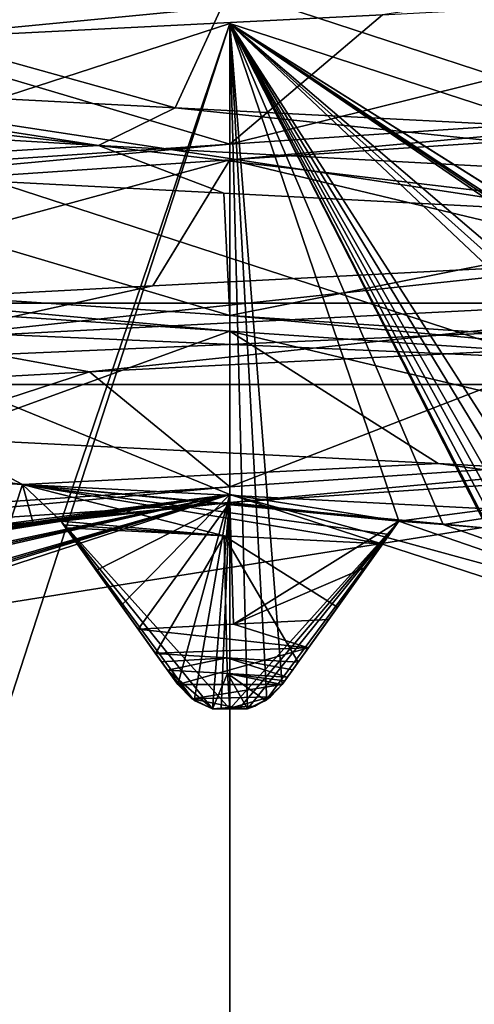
# Model space of a CAD drawing. Header units: millimetres. Extents: x -114 to 114, y -36 to 48.
# Tile 239 of 256: x 70.01 to 71.07, y 5.21 to 7.51. Entities that reach past the tile are written whole.
import ezdxf

# ---------------------------------------------------------------- set-up
doc = ezdxf.new("R2010")
doc.units = ezdxf.units.MM
doc.header["$LTSCALE"] = 65.185185
for name, color, linetype in [('2', 7, 'CONTINUOUS'), ('2786', 7, 'CONTINUOUS'), ('2841', 7, 'CONTINUOUS'), ('3026', 7, 'CONTINUOUS'), ('3027', 7, 'CONTINUOUS'), ('3028', 7, 'CONTINUOUS'), ('3030', 7, 'CONTINUOUS'), ('3032', 7, 'CONTINUOUS'), ('3034', 7, 'CONTINUOUS'), ('3035', 7, 'CONTINUOUS'), ('3040', 7, 'CONTINUOUS'), ('3044', 7, 'CONTINUOUS'), ('3088', 7, 'CONTINUOUS'), ('3089', 7, 'CONTINUOUS'), ('3090', 7, 'CONTINUOUS'), ('3091', 7, 'CONTINUOUS'), ('3092', 7, 'CONTINUOUS'), ('3209', 7, 'CONTINUOUS'), ('3210', 7, 'CONTINUOUS'), ('3339', 7, 'CONTINUOUS'), ('3340', 7, 'CONTINUOUS'), ('3364', 7, 'CONTINUOUS'), ('3365', 7, 'CONTINUOUS'), ('3370', 7, 'CONTINUOUS'), ('3393', 7, 'CONTINUOUS'), ('3394', 7, 'CONTINUOUS'), ('3395', 7, 'CONTINUOUS'), ('3396', 7, 'CONTINUOUS'), ('3397', 7, 'CONTINUOUS'), ('3398', 7, 'CONTINUOUS'), ('3399', 7, 'CONTINUOUS'), ('3436', 7, 'CONTINUOUS'), ('3437', 7, 'CONTINUOUS'), ('3441', 7, 'CONTINUOUS'), ('3446', 7, 'CONTINUOUS'), ('3450', 7, 'CONTINUOUS'), ('76', 7, 'CONTINUOUS'), ('87', 7, 'CONTINUOUS'), ('89', 7, 'CONTINUOUS')]:
    doc.layers.add(name, color=color, linetype=linetype)

msp = doc.modelspace()

# ---------------------------------------------------------------- linework, layer by layer
at = {"layer": '2', "linetype": 'CONTINUOUS'}
for points in [[(113, 35, 92.5), (-113, 35, 92.5), (72.7254, 6.8475, 92.5), (113, 35, 92.5)], [(72.7254, 6.8475, 92.5), (-113, 35, 92.5), (68.2746, 6.8475, 92.5), (72.7254, 6.8475, 92.5)]]:
    msp.add_3dface(points, dxfattribs=at)
at = {"layer": '2786', "linetype": 'CONTINUOUS'}
for points in [[(110.5, 32.5, 90), (-10.4698, 4.2312, 90), (-12.4154, 8.0512, 90), (110.5, 32.5, 90)], [(110.5, 32.5, 90), (-9.8, 0, 90), (-10.4698, 4.2312, 90), (110.5, 32.5, 90)], [(-9.8, 0, 90), (110.5, 32.5, 90), (21.2746, 6.8475, 90), (-9.8, 0, 90)], [(110.5, 32.5, 90), (25.7254, 6.8475, 90), (21.2746, 6.8475, 90), (110.5, 32.5, 90)], [(110.5, 32.5, 90), (29.3258, 4.2309, 90), (25.7254, 6.8475, 90), (110.5, 32.5, 90)], [(110.5, 32.5, 90), (30.7, 0, 90), (29.3258, 4.2309, 90), (110.5, 32.5, 90)], [(110.5, 32.5, 90), (68.2746, 6.8475, 90), (30.7, 0, 90), (110.5, 32.5, 90)], [(110.5, 32.5, 90), (72.7254, 6.8475, 90), (68.2746, 6.8475, 90), (110.5, 32.5, 90)]]:
    msp.add_3dface(points, dxfattribs=at)
at = {"layer": '2841', "linetype": 'CONTINUOUS'}
for points in [[(59.5396, 7.9669, 110), (57.6136, 4.1886, 110), (81.4604, 7.9669, 110), (59.5396, 7.9669, 110)], [(81.4604, 7.9669, 110), (57.6136, 4.1886, 110), (83.3864, 4.1886, 110), (81.4604, 7.9669, 110)]]:
    msp.add_3dface(points, dxfattribs=at)
at = {"layer": '3026', "linetype": 'CONTINUOUS'}
for points in [[(70.5, 7.5, 108), (70.5, -7.5, 108), (66.0917, -6.0677, 108), (70.5, 7.5, 108)], [(66.0917, 6.0677, 108), (70.5, 7.5, 108), (66.0917, -6.0677, 108), (66.0917, 6.0677, 108)], [(74.9083, 6.0677, 108), (70.5, -7.5, 108), (70.5, 7.5, 108), (74.9083, 6.0677, 108)], [(74.9083, -6.0677, 108), (70.5, -7.5, 108), (74.9083, 6.0677, 108), (74.9083, -6.0677, 108)]]:
    msp.add_3dface(points, dxfattribs=at)
at = {"layer": '3027', "linetype": 'CONTINUOUS'}
for points in [[(70.5, 7.5, 108), (66.0917, 6.0677, 108), (70.5, 7.5, 106), (70.5, 7.5, 108)], [(70.5, 7.5, 106), (66.0917, 6.0677, 108), (66.0917, 6.0677, 106), (70.5, 7.5, 106)]]:
    msp.add_3dface(points, dxfattribs=at)
at = {"layer": '3028', "linetype": 'CONTINUOUS'}
for points in [[(70.5, 7.5, 106), (66.0917, 6.0677, 106), (70.1051, 6.3377, 106), (70.5, 7.5, 106)], [(70.5, 5.9, 106), (70.5, 7.5, 106), (70.1051, 6.3377, 106), (70.5, 5.9, 106)], [(74.9083, 6.0677, 106), (70.5, 7.5, 106), (73.9057, 5.3595, 106), (74.9083, 6.0677, 106)], [(73.9057, 5.3595, 106), (70.5, 7.5, 106), (73.8179, 5.4143, 106), (73.9057, 5.3595, 106)], [(73.8179, 5.4143, 106), (70.5, 7.5, 106), (73.7291, 5.4676, 106), (73.8179, 5.4143, 106)], [(73.7291, 5.4676, 106), (70.5, 7.5, 106), (73.0254, 5.8262, 106), (73.7291, 5.4676, 106)], [(73.0254, 5.8262, 106), (70.5, 7.5, 106), (72.93, 5.8666, 106), (73.0254, 5.8262, 106)], [(72.93, 5.8666, 106), (70.5, 7.5, 106), (72.8341, 5.9055, 106), (72.93, 5.8666, 106)], [(72.8341, 5.9055, 106), (70.5, 7.5, 106), (72.0829, 6.1496, 106), (72.8341, 5.9055, 106)], [(72.0829, 6.1496, 106), (70.5, 7.5, 106), (71.9824, 6.1745, 106), (72.0829, 6.1496, 106)], [(71.9824, 6.1745, 106), (70.5, 7.5, 106), (71.8815, 6.1979, 106), (71.9824, 6.1745, 106)], [(71.8815, 6.1979, 106), (70.5, 7.5, 106), (71.5523, 5.8643, 106), (71.8815, 6.1979, 106)], [(71.5523, 5.8643, 106), (70.5, 7.5, 106), (71.5116, 5.835, 106), (71.5523, 5.8643, 106)], [(71.5116, 5.835, 106), (70.5, 7.5, 106), (71.4636, 5.8208, 106), (71.5116, 5.835, 106)], [(71.4636, 5.8208, 106), (70.5, 7.5, 106), (71.423, 5.8274, 106), (71.4636, 5.8208, 106)], [(71.423, 5.8274, 106), (70.5, 7.5, 106), (71.3823, 5.8337, 106), (71.423, 5.8274, 106)], [(71.3823, 5.8337, 106), (70.5, 7.5, 106), (71.341, 5.8621, 106), (71.3823, 5.8337, 106)], [(71.341, 5.8621, 106), (70.5, 7.5, 106), (71.1014, 6.3215, 106), (71.341, 5.8621, 106)], [(71.1014, 6.3215, 106), (70.5, 7.5, 106), (70.9982, 6.3304, 106), (71.1014, 6.3215, 106)], [(70.9982, 6.3304, 106), (70.5, 7.5, 106), (70.8949, 6.3377, 106), (70.9982, 6.3304, 106)], [(70.8949, 6.3377, 106), (70.5, 7.5, 106), (70.6219, 5.9567, 106), (70.8949, 6.3377, 106)], [(70.6219, 5.9567, 106), (70.5, 7.5, 106), (70.5864, 5.9215, 106), (70.6219, 5.9567, 106)], [(70.5864, 5.9215, 106), (70.5, 7.5, 106), (70.5412, 5.8999, 106), (70.5864, 5.9215, 106)], [(70.5412, 5.8999, 106), (70.5, 7.5, 106), (70.5, 5.9, 106), (70.5412, 5.8999, 106)], [(70.1051, 6.3377, 106), (66.0917, 6.0677, 106), (70.0018, 6.3304, 106), (70.1051, 6.3377, 106)], [(70.4588, 5.8999, 106), (70.5, 5.9, 106), (70.1051, 6.3377, 106), (70.4588, 5.8999, 106)], [(70.4136, 5.9215, 106), (70.4588, 5.8999, 106), (70.1051, 6.3377, 106), (70.4136, 5.9215, 106)], [(70.3781, 5.9567, 106), (70.4136, 5.9215, 106), (70.1051, 6.3377, 106), (70.3781, 5.9567, 106)]]:
    msp.add_3dface(points, dxfattribs=at)
at = {"layer": '3030', "linetype": 'CONTINUOUS'}
for points in [[(77.1126, 9.1014, 93.5), (81.1994, 3.4764, 93.5), (63.8874, 9.1014, 93.5), (77.1126, 9.1014, 93.5)], [(63.8874, 9.1014, 93.5), (81.1994, 3.4764, 93.5), (70.5, 6.4, 93.5), (63.8874, 9.1014, 93.5)], [(63.8874, 9.1014, 93.5), (70.5, 6.4, 93.5), (66.7381, 5.1776, 93.5), (63.8874, 9.1014, 93.5)], [(70.5, 6.4, 93.5), (81.1994, 3.4764, 93.5), (74.2619, 5.1776, 93.5), (70.5, 6.4, 93.5)]]:
    msp.add_3dface(points, dxfattribs=at)
at = {"layer": '3032', "linetype": 'CONTINUOUS'}
for points in [[(74.9083, 6.0677, 108), (70.5, 7.5, 108), (74.9083, 6.0677, 106), (74.9083, 6.0677, 108)], [(70.5, 7.5, 108), (70.5, 7.5, 106), (74.9083, 6.0677, 106), (70.5, 7.5, 108)]]:
    msp.add_3dface(points, dxfattribs=at)
at = {"layer": '3034', "linetype": 'CONTINUOUS'}
for points in [[(70.5, 6.4, 93.5), (74.2619, 5.1776, 93.5), (70.8949, 6.3377, 93.55), (70.5, 6.4, 93.5)], [(70.5, 6.4, 93.5), (70.8949, 6.3377, 93.55), (70.5, 5.9, 94), (70.5, 6.4, 93.5)], [(70.5, 5.9, 94), (70.8949, 6.3377, 93.55), (70.5206, 5.9, 94), (70.5, 5.9, 94)], [(70.5206, 5.9, 94), (70.8949, 6.3377, 93.55), (70.5412, 5.8999, 94), (70.5206, 5.9, 94)], [(70.5412, 5.8999, 94), (70.8949, 6.3377, 93.55), (70.5835, 5.9195, 93.9799), (70.5412, 5.8999, 94)], [(70.8949, 6.3377, 93.55), (70.6219, 5.9567, 93.942), (70.5835, 5.9195, 93.9799), (70.8949, 6.3377, 93.55)], [(70.7541, 6.1412, 93.7535), (70.6219, 5.9567, 93.942), (70.8949, 6.3377, 93.55), (70.7541, 6.1412, 93.7535)], [(70.8949, 6.3377, 93.55), (74.2619, 5.1776, 93.5), (70.9982, 6.3304, 93.55), (70.8949, 6.3377, 93.55)], [(70.9982, 6.3304, 93.55), (74.2619, 5.1776, 93.5), (71.1014, 6.3215, 93.55), (70.9982, 6.3304, 93.55)]]:
    msp.add_3dface(points, dxfattribs=at)
at = {"layer": '3035', "linetype": 'CONTINUOUS'}
for points in [[(66.7381, 5.1776, 93.5), (70.5, 6.4, 93.5), (67.0943, 5.3595, 93.55), (66.7381, 5.1776, 93.5)], [(67.0943, 5.3595, 93.55), (70.5, 6.4, 93.5), (67.1821, 5.4143, 93.55), (67.0943, 5.3595, 93.55)], [(67.1821, 5.4143, 93.55), (70.5, 6.4, 93.5), (67.2709, 5.4676, 93.55), (67.1821, 5.4143, 93.55)], [(67.2709, 5.4676, 93.55), (70.5, 6.4, 93.5), (67.9746, 5.8262, 93.55), (67.2709, 5.4676, 93.55)], [(67.9746, 5.8262, 93.55), (70.5, 6.4, 93.5), (68.07, 5.8666, 93.55), (67.9746, 5.8262, 93.55)], [(68.07, 5.8666, 93.55), (70.5, 6.4, 93.5), (68.1659, 5.9055, 93.55), (68.07, 5.8666, 93.55)], [(68.1659, 5.9055, 93.55), (70.5, 6.4, 93.5), (68.9171, 6.1496, 93.55), (68.1659, 5.9055, 93.55)], [(68.9171, 6.1496, 93.55), (70.5, 6.4, 93.5), (69.0176, 6.1745, 93.55), (68.9171, 6.1496, 93.55)], [(69.0176, 6.1745, 93.55), (70.5, 6.4, 93.5), (69.1185, 6.1979, 93.55), (69.0176, 6.1745, 93.55)], [(69.1185, 6.1979, 93.55), (70.5, 6.4, 93.5), (69.8986, 6.3215, 93.55), (69.1185, 6.1979, 93.55)], [(69.8986, 6.3215, 93.55), (70.5, 6.4, 93.5), (70.0018, 6.3304, 93.55), (69.8986, 6.3215, 93.55)], [(70.0018, 6.3304, 93.55), (70.5, 6.4, 93.5), (70.1051, 6.3377, 93.55), (70.0018, 6.3304, 93.55)], [(70.1051, 6.3377, 93.55), (70.5, 6.4, 93.5), (70.2459, 6.1412, 93.7536), (70.1051, 6.3377, 93.55)], [(70.2459, 6.1412, 93.7536), (70.5, 6.4, 93.5), (70.3781, 5.9567, 93.942), (70.2459, 6.1412, 93.7536)], [(70.3781, 5.9567, 93.942), (70.5, 6.4, 93.5), (70.4165, 5.9195, 93.9799), (70.3781, 5.9567, 93.942)], [(70.4165, 5.9195, 93.9799), (70.5, 6.4, 93.5), (70.4588, 5.8999, 94), (70.4165, 5.9195, 93.9799)], [(70.4588, 5.8999, 94), (70.5, 6.4, 93.5), (70.4794, 5.9, 94), (70.4588, 5.8999, 94)], [(70.5, 6.4, 93.5), (70.5, 5.9, 94), (70.4794, 5.9, 94), (70.5, 6.4, 93.5)]]:
    msp.add_3dface(points, dxfattribs=at)
at = {"layer": '3040', "linetype": 'CONTINUOUS'}
for points in [[(70.5, 7.2184, 101.1), (70.5, 7.1816, 101.1), (69.0151, 7.0816, 100.485), (70.5, 7.2184, 101.1)], [(69.0151, 7.1184, 100.485), (70.5, 7.2184, 101.1), (69.0151, 7.0816, 100.485), (69.0151, 7.1184, 100.485)], [(70.5, 6.8184, 96.9), (69.0151, 6.9184, 97.515), (70.5, 6.7816, 96.9), (70.5, 6.8184, 96.9)], [(70.5, 6.7816, 96.9), (69.0151, 6.9184, 97.515), (69.0151, 6.8816, 97.5151), (70.5, 6.7816, 96.9)]]:
    msp.add_3dface(points, dxfattribs=at)
at = {"layer": '3044', "linetype": 'CONTINUOUS'}
for points in [[(70.5, 6.8184, 96.9), (70.5, 6.7816, 96.9), (71.9849, 6.6816, 97.515), (70.5, 6.8184, 96.9)], [(71.9849, 6.7184, 97.515), (70.5, 6.8184, 96.9), (71.9849, 6.6816, 97.515), (71.9849, 6.7184, 97.515)], [(70.5, 6.4184, 101.1), (71.9849, 6.5184, 100.4849), (70.5, 6.3816, 101.1), (70.5, 6.4184, 101.1)], [(70.5, 6.3816, 101.1), (71.9849, 6.5184, 100.4849), (71.985, 6.4816, 100.4849), (70.5, 6.3816, 101.1)]]:
    msp.add_3dface(points, dxfattribs=at)
at = {"layer": '3088', "linetype": 'CONTINUOUS'}
for points in [[(70.1051, 6.3377, 106), (70.0018, 6.3304, 106), (70.1051, 6.3377, 101.0948), (70.1051, 6.3377, 106)], [(70.1051, 6.3377, 101.0948), (70.0018, 6.3304, 106), (70.0018, 6.3304, 101.0743), (70.1051, 6.3377, 101.0948)]]:
    msp.add_3dface(points, dxfattribs=at)
at = {"layer": '3089', "linetype": 'CONTINUOUS'}
for points in [[(70.3781, 5.9567, 106), (70.1051, 6.3377, 106), (70.1051, 6.3377, 101.0948), (70.3781, 5.9567, 106)], [(70.3781, 5.9567, 106), (70.1051, 6.3377, 101.0948), (70.1873, 6.223, 101.3009), (70.3781, 5.9567, 106)], [(70.2853, 6.0862, 101.5377), (70.3781, 5.9567, 106), (70.1873, 6.223, 101.3009), (70.2853, 6.0862, 101.5377)], [(70.3781, 5.9567, 106), (70.2853, 6.0862, 101.5377), (70.3254, 6.0302, 101.5871), (70.3781, 5.9567, 106)], [(70.3781, 5.9567, 101.5906), (70.3781, 5.9567, 106), (70.3254, 6.0302, 101.5871), (70.3781, 5.9567, 101.5906)]]:
    msp.add_3dface(points, dxfattribs=at)
at = {"layer": '3090', "linetype": 'CONTINUOUS'}
for points in [[(70.6219, 5.9567, 106), (70.5864, 5.9215, 106), (70.6219, 5.9567, 101.5857), (70.6219, 5.9567, 106)], [(70.6219, 5.9567, 101.5857), (70.5864, 5.9215, 106), (70.595, 5.928, 101.5686), (70.6219, 5.9567, 101.5857)], [(70.5864, 5.9215, 106), (70.5412, 5.8999, 106), (70.5584, 5.9059, 101.5461), (70.5864, 5.9215, 106)], [(70.5864, 5.9215, 106), (70.5584, 5.9059, 101.5461), (70.595, 5.928, 101.5686), (70.5864, 5.9215, 106)], [(70.5584, 5.9059, 101.5461), (70.5412, 5.8999, 106), (70.5497, 5.9026, 101.5417), (70.5584, 5.9059, 101.5461)], [(70.5497, 5.9026, 101.5417), (70.5412, 5.8999, 106), (70.5412, 5.8999, 101.5383), (70.5497, 5.9026, 101.5417)]]:
    msp.add_3dface(points, dxfattribs=at)
at = {"layer": '3091', "linetype": 'CONTINUOUS'}
for points in [[(70.8949, 6.3377, 106), (70.6219, 5.9567, 106), (70.6219, 5.9567, 101.5857), (70.8949, 6.3377, 106)], [(70.8949, 6.3377, 106), (70.6219, 5.9567, 101.5857), (70.6834, 6.0426, 101.5882), (70.8949, 6.3377, 106)], [(70.7307, 6.1085, 101.5363), (70.8949, 6.3377, 106), (70.6834, 6.0426, 101.5882), (70.7307, 6.1085, 101.5363)], [(70.8185, 6.231, 101.3419), (70.8949, 6.3377, 106), (70.7307, 6.1085, 101.5363), (70.8185, 6.231, 101.3419)], [(70.8949, 6.3377, 101.1693), (70.8949, 6.3377, 106), (70.8185, 6.231, 101.3419), (70.8949, 6.3377, 101.1693)]]:
    msp.add_3dface(points, dxfattribs=at)
at = {"layer": '3092', "linetype": 'CONTINUOUS'}
for points in [[(70.9982, 6.3304, 106), (70.8949, 6.3377, 106), (70.9989, 6.3304, 101.169), (70.9982, 6.3304, 106)], [(70.8949, 6.3377, 106), (70.8949, 6.3377, 101.1693), (70.9989, 6.3304, 101.169), (70.8949, 6.3377, 106)], [(71.1014, 6.3215, 106), (70.9982, 6.3304, 106), (71.1014, 6.3215, 101.1666), (71.1014, 6.3215, 106)], [(71.1014, 6.3215, 101.1666), (70.9982, 6.3304, 106), (70.9989, 6.3304, 101.169), (71.1014, 6.3215, 101.1666)]]:
    msp.add_3dface(points, dxfattribs=at)
at = {"layer": '3209', "linetype": 'CONTINUOUS'}
for points in [[(70.5, 7.5816, 96.9), (69.0151, 7.6816, 97.515), (70.3718, 7.3034, 96.4564), (70.5, 7.5816, 96.9)], [(70.3718, 7.3034, 96.4564), (69.0151, 7.6816, 97.515), (69.2424, 7.3627, 96.7854), (70.3718, 7.3034, 96.4564)], [(71.5287, 7.2441, 96.6702), (70.5, 7.5816, 96.9), (70.3718, 7.3034, 96.4564), (71.5287, 7.2441, 96.6702)], [(71.9849, 7.4816, 97.515), (70.5, 7.5816, 96.9), (71.5287, 7.2441, 96.6702), (71.9849, 7.4816, 97.515)], [(70.5, 7.1816, 101.1), (71.9849, 7.2816, 100.4849), (71.4805, 6.9473, 101.3505), (70.5, 7.1816, 101.1)], [(69.0151, 7.0816, 100.485), (70.5, 7.1816, 101.1), (69.1971, 6.8286, 101.1883), (69.0151, 7.0816, 100.485)], [(69.1971, 6.8286, 101.1883), (70.5, 7.1816, 101.1), (70.3195, 6.888, 101.5404), (69.1971, 6.8286, 101.1883)], [(70.3195, 6.888, 101.5404), (70.5, 7.1816, 101.1), (71.4805, 6.9473, 101.3505), (70.3195, 6.888, 101.5404)], [(70.5, 6.7816, 96.9), (69.0151, 6.8816, 97.5151), (69.811, 6.5319, 96.5482), (70.5, 6.7816, 96.9)], [(70.9865, 6.4725, 96.5001), (70.5, 6.7816, 96.9), (69.811, 6.5319, 96.5482), (70.9865, 6.4725, 96.5001)], [(71.9849, 6.6816, 97.515), (70.5, 6.7816, 96.9), (72.0581, 6.4132, 96.9854), (71.9849, 6.6816, 97.515)], [(72.0581, 6.4132, 96.9854), (70.5, 6.7816, 96.9), (70.9865, 6.4725, 96.5001), (72.0581, 6.4132, 96.9854)], [(70.5, 6.3816, 101.1), (71.985, 6.4816, 100.4849), (70.8949, 6.3377, 101.1693), (70.5, 6.3816, 101.1)], [(70.8949, 6.3377, 101.1693), (71.985, 6.4816, 100.4849), (70.9989, 6.3304, 101.169), (70.8949, 6.3377, 101.1693)], [(71.985, 6.4816, 100.4849), (71.1014, 6.3215, 101.1666), (70.9989, 6.3304, 101.169), (71.985, 6.4816, 100.4849)], [(70.5, 6.3816, 101.1), (69.8986, 6.3215, 101.0511), (69.0716, 6.2864, 100.5394), (70.5, 6.3816, 101.1)], [(69.8986, 6.3215, 101.0511), (70.5, 6.3816, 101.1), (70.0018, 6.3304, 101.0743), (69.8986, 6.3215, 101.0511)], [(70.5, 6.3816, 101.1), (70.1051, 6.3377, 101.0948), (70.0018, 6.3304, 101.0743), (70.5, 6.3816, 101.1)], [(70.1051, 6.3377, 101.0948), (70.5, 6.3816, 101.1), (70.1873, 6.223, 101.3009), (70.1051, 6.3377, 101.0948)], [(70.5, 6.3816, 101.1), (70.2853, 6.0862, 101.5377), (70.1873, 6.223, 101.3009), (70.5, 6.3816, 101.1)], [(70.2853, 6.0862, 101.5377), (70.5, 6.3816, 101.1), (70.508, 6.0974, 101.5468), (70.2853, 6.0862, 101.5377)], [(70.5, 6.3816, 101.1), (70.8949, 6.3377, 101.1693), (70.508, 6.0974, 101.5468), (70.5, 6.3816, 101.1)], [(70.8949, 6.3377, 101.1693), (70.8185, 6.231, 101.3419), (70.508, 6.0974, 101.5468), (70.8949, 6.3377, 101.1693)], [(70.8185, 6.231, 101.3419), (70.7307, 6.1085, 101.5363), (70.508, 6.0974, 101.5468), (70.8185, 6.231, 101.3419)]]:
    msp.add_3dface(points, dxfattribs=at)
at = {"layer": '3210', "linetype": 'CONTINUOUS'}
for points in [[(71.9561, 7.5805, 101.0895), (70.5, 7.2184, 101.1), (70.8568, 7.5209, 101.5217), (71.9561, 7.5805, 101.0895)], [(70.5, 7.2184, 101.1), (71.9561, 7.5805, 101.0895), (71.9849, 7.3184, 100.485), (70.5, 7.2184, 101.1)], [(70.8568, 7.5209, 101.5217), (70.5, 7.2184, 101.1), (69.6807, 7.4613, 101.4114), (70.8568, 7.5209, 101.5217)], [(70.5, 7.2184, 101.1), (69.0151, 7.1184, 100.485), (69.6807, 7.4613, 101.4114), (70.5, 7.2184, 101.1)], [(69.0151, 6.9184, 97.515), (70.5, 6.8184, 96.9), (69.338, 7.1633, 96.7337), (69.0151, 6.9184, 97.515)], [(69.338, 7.1633, 96.7337), (70.5, 6.8184, 96.9), (70.4855, 7.1037, 96.4533), (69.338, 7.1633, 96.7337)], [(70.4855, 7.1037, 96.4533), (70.5, 6.8184, 96.9), (71.636, 7.0441, 96.7206), (70.4855, 7.1037, 96.4533)], [(70.5, 6.8184, 96.9), (71.9849, 6.7184, 97.515), (71.636, 7.0441, 96.7206), (70.5, 6.8184, 96.9)], [(71.3467, 6.7462, 101.4019), (70.5, 6.4184, 101.1), (70.172, 6.6866, 101.5256), (71.3467, 6.7462, 101.4019)], [(71.9849, 6.5184, 100.4849), (70.5, 6.4184, 101.1), (71.3467, 6.7462, 101.4019), (71.9849, 6.5184, 100.4849)], [(70.172, 6.6866, 101.5256), (70.5, 6.4184, 101.1), (69.0519, 6.3215, 100.5209), (70.172, 6.6866, 101.5256)], [(69.0678, 6.627, 101.106), (70.172, 6.6866, 101.5256), (69.0519, 6.3215, 100.5209), (69.0678, 6.627, 101.106)]]:
    msp.add_3dface(points, dxfattribs=at)
at = {"layer": '3339', "linetype": 'CONTINUOUS'}
for points in [[(70.5, 5.9, 106), (70.4588, 5.8999, 106), (70.4998, 5.9, 101.5421), (70.5, 5.9, 106)], [(70.4588, 5.8999, 106), (70.4588, 5.8999, 101.5447), (70.4998, 5.9, 101.5421), (70.4588, 5.8999, 106)], [(70.5412, 5.8999, 101.5383), (70.5, 5.9, 106), (70.4998, 5.9, 101.5421), (70.5412, 5.8999, 101.5383)], [(70.5412, 5.8999, 106), (70.5, 5.9, 106), (70.5412, 5.8999, 101.5383), (70.5412, 5.8999, 106)]]:
    msp.add_3dface(points, dxfattribs=at)
at = {"layer": '3340', "linetype": 'CONTINUOUS'}
for points in [[(70.4588, 5.8999, 94), (70.4794, 5.9, 94), (70.4588, 5.8999, 96.7683), (70.4588, 5.8999, 94)], [(70.4588, 5.8999, 96.7683), (70.4794, 5.9, 94), (70.4999, 5.9, 96.7719), (70.4588, 5.8999, 96.7683)], [(70.4794, 5.9, 94), (70.5, 5.9, 94), (70.4999, 5.9, 96.7719), (70.4794, 5.9, 94)], [(70.5, 5.9, 94), (70.5206, 5.9, 94), (70.4999, 5.9, 96.7719), (70.5, 5.9, 94)], [(70.5206, 5.9, 94), (70.5412, 5.8999, 94), (70.4999, 5.9, 96.7719), (70.5206, 5.9, 94)], [(70.5412, 5.8999, 94), (70.5412, 5.8999, 96.7757), (70.4999, 5.9, 96.7719), (70.5412, 5.8999, 94)]]:
    msp.add_3dface(points, dxfattribs=at)
at = {"layer": '3364', "linetype": 'CONTINUOUS'}
for points in [[(70.5, 6.4184, 101.1), (69.0716, 6.2864, 100.5394), (69.0519, 6.3215, 100.5209), (70.5, 6.4184, 101.1)], [(70.5, 6.4184, 101.1), (70.5, 6.3816, 101.1), (69.0716, 6.2864, 100.5394), (70.5, 6.4184, 101.1)]]:
    msp.add_3dface(points, dxfattribs=at)
at = {"layer": '3365', "linetype": 'CONTINUOUS'}
for points in [[(70.5, 7.5816, 96.9), (71.9849, 7.4816, 97.515), (70.5, 7.6184, 96.9), (70.5, 7.5816, 96.9)], [(71.9849, 7.4816, 97.515), (71.9849, 7.5184, 97.5151), (70.5, 7.6184, 96.9), (71.9849, 7.4816, 97.515)], [(70.5, 7.1816, 101.1), (70.5, 7.2184, 101.1), (71.9849, 7.3184, 100.485), (70.5, 7.1816, 101.1)], [(71.9849, 7.2816, 100.4849), (70.5, 7.1816, 101.1), (71.9849, 7.3184, 100.485), (71.9849, 7.2816, 100.4849)]]:
    msp.add_3dface(points, dxfattribs=at)
at = {"layer": '3370', "linetype": 'CONTINUOUS'}
for points in [[(70.4927, 6.0188, 96.9), (70.3263, 6.0289, 96.9072), (70.3401, 6.0097, 96.9061), (70.4927, 6.0188, 96.9)], [(70.3539, 5.9905, 96.9051), (70.4927, 6.0188, 96.9), (70.3401, 6.0097, 96.9061), (70.3539, 5.9905, 96.9051)], [(70.4939, 5.982, 96.9), (70.4927, 6.0188, 96.9), (70.3539, 5.9905, 96.9051), (70.4939, 5.982, 96.9)], [(70.6592, 6.0087, 96.906), (70.4927, 6.0188, 96.9), (70.6466, 5.9911, 96.9051), (70.6592, 6.0087, 96.906)], [(70.6466, 5.9911, 96.9051), (70.4927, 6.0188, 96.9), (70.6339, 5.9735, 96.9043), (70.6466, 5.9911, 96.9051)], [(70.6339, 5.9735, 96.9043), (70.4927, 6.0188, 96.9), (70.4939, 5.982, 96.9), (70.6339, 5.9735, 96.9043)]]:
    msp.add_3dface(points, dxfattribs=at)
at = {"layer": '3393', "linetype": 'CONTINUOUS'}
for points in [[(69.9839, 6.329, 96.5061), (70.0018, 6.3304, 93.55), (70.0401, 6.3333, 96.4848), (69.9839, 6.329, 96.5061)], [(70.0018, 6.3304, 93.55), (70.1051, 6.3377, 93.55), (70.0401, 6.3333, 96.4848), (70.0018, 6.3304, 93.55)], [(70.1051, 6.3377, 93.55), (70.1051, 6.3377, 96.4651), (70.0401, 6.3333, 96.4848), (70.1051, 6.3377, 93.55)]]:
    msp.add_3dface(points, dxfattribs=at)
at = {"layer": '3394', "linetype": 'CONTINUOUS'}
for points in [[(70.1051, 6.3377, 93.55), (70.2459, 6.1412, 93.7536), (70.1051, 6.3377, 96.4651), (70.1051, 6.3377, 93.55)], [(70.2459, 6.1412, 93.7536), (70.3781, 5.9567, 93.942), (70.1051, 6.3377, 96.4651), (70.2459, 6.1412, 93.7536)], [(70.1051, 6.3377, 96.4651), (70.3781, 5.9567, 93.942), (70.1111, 6.3292, 96.4735), (70.1051, 6.3377, 96.4651)], [(70.3781, 5.9567, 93.942), (70.3781, 5.9567, 96.853), (70.1111, 6.3292, 96.4735), (70.3781, 5.9567, 93.942)], [(70.3781, 5.9567, 96.853), (70.1161, 6.3223, 96.4823), (70.1111, 6.3292, 96.4735), (70.3781, 5.9567, 96.853)], [(70.2287, 6.1652, 96.7091), (70.1161, 6.3223, 96.4823), (70.3781, 5.9567, 96.853), (70.2287, 6.1652, 96.7091)], [(70.3401, 6.0097, 96.9061), (70.3263, 6.0289, 96.9072), (70.2287, 6.1652, 96.7091), (70.3401, 6.0097, 96.9061)], [(70.3539, 5.9905, 96.9051), (70.3401, 6.0097, 96.9061), (70.2287, 6.1652, 96.7091), (70.3539, 5.9905, 96.9051)], [(70.3539, 5.9905, 96.9051), (70.2287, 6.1652, 96.7091), (70.3658, 5.9738, 96.8793), (70.3539, 5.9905, 96.9051)], [(70.3658, 5.9738, 96.8793), (70.2287, 6.1652, 96.7091), (70.3781, 5.9567, 96.853), (70.3658, 5.9738, 96.8793)]]:
    msp.add_3dface(points, dxfattribs=at)
at = {"layer": '3395', "linetype": 'CONTINUOUS'}
for points in [[(70.5835, 5.9195, 93.9799), (70.6219, 5.9567, 93.942), (70.583, 5.9192, 96.8111), (70.5835, 5.9195, 93.9799)], [(70.6219, 5.9567, 93.942), (70.6219, 5.9567, 96.8759), (70.583, 5.9192, 96.8111), (70.6219, 5.9567, 93.942)], [(70.5412, 5.8999, 94), (70.5835, 5.9195, 93.9799), (70.5412, 5.8999, 96.7757), (70.5412, 5.8999, 94)], [(70.5412, 5.8999, 96.7757), (70.5835, 5.9195, 93.9799), (70.583, 5.9192, 96.8111), (70.5412, 5.8999, 96.7757)]]:
    msp.add_3dface(points, dxfattribs=at)
at = {"layer": '3396', "linetype": 'CONTINUOUS'}
for points in [[(70.4136, 5.9215, 106), (70.3781, 5.9567, 106), (70.4111, 5.9233, 101.5725), (70.4136, 5.9215, 106)], [(70.3781, 5.9567, 106), (70.3781, 5.9567, 101.5906), (70.4111, 5.9233, 101.5725), (70.3781, 5.9567, 106)], [(70.4588, 5.8999, 101.5447), (70.4136, 5.9215, 106), (70.4111, 5.9233, 101.5725), (70.4588, 5.8999, 101.5447)], [(70.4588, 5.8999, 106), (70.4136, 5.9215, 106), (70.4588, 5.8999, 101.5447), (70.4588, 5.8999, 106)]]:
    msp.add_3dface(points, dxfattribs=at)
at = {"layer": '3397', "linetype": 'CONTINUOUS'}
for points in [[(70.3781, 5.9567, 93.942), (70.4165, 5.9195, 93.9799), (70.3781, 5.9567, 96.853), (70.3781, 5.9567, 93.942)], [(70.3781, 5.9567, 96.853), (70.4165, 5.9195, 93.9799), (70.4173, 5.919, 96.7957), (70.3781, 5.9567, 96.853)], [(70.4165, 5.9195, 93.9799), (70.4588, 5.8999, 94), (70.4173, 5.919, 96.7957), (70.4165, 5.9195, 93.9799)], [(70.4588, 5.8999, 94), (70.4588, 5.8999, 96.7683), (70.4173, 5.919, 96.7957), (70.4588, 5.8999, 94)]]:
    msp.add_3dface(points, dxfattribs=at)
at = {"layer": '3398', "linetype": 'CONTINUOUS'}
for points in [[(70.6219, 5.9567, 93.942), (70.7541, 6.1412, 93.7535), (70.8949, 6.3377, 96.4389), (70.6219, 5.9567, 93.942)], [(70.6219, 5.9567, 93.942), (70.8949, 6.3377, 96.4389), (70.8727, 6.3067, 96.4551), (70.6219, 5.9567, 93.942)], [(70.7541, 6.1412, 93.7535), (70.8949, 6.3377, 93.55), (70.8949, 6.3377, 96.4389), (70.7541, 6.1412, 93.7535)], [(70.8572, 6.2851, 96.4784), (70.6219, 5.9567, 93.942), (70.8727, 6.3067, 96.4551), (70.8572, 6.2851, 96.4784)], [(70.7514, 6.1375, 96.705), (70.6219, 5.9567, 93.942), (70.8572, 6.2851, 96.4784), (70.7514, 6.1375, 96.705)], [(70.6219, 5.9567, 96.8759), (70.6219, 5.9567, 93.942), (70.7514, 6.1375, 96.705), (70.6219, 5.9567, 96.8759)], [(70.6592, 6.0087, 96.906), (70.6219, 5.9567, 96.8759), (70.7514, 6.1375, 96.705), (70.6592, 6.0087, 96.906)], [(70.6219, 5.9567, 96.8759), (70.6592, 6.0087, 96.906), (70.628, 5.9652, 96.8901), (70.6219, 5.9567, 96.8759)], [(70.6592, 6.0087, 96.906), (70.6466, 5.9911, 96.9051), (70.628, 5.9652, 96.8901), (70.6592, 6.0087, 96.906)], [(70.6466, 5.9911, 96.9051), (70.6339, 5.9735, 96.9043), (70.628, 5.9652, 96.8901), (70.6466, 5.9911, 96.9051)]]:
    msp.add_3dface(points, dxfattribs=at)
at = {"layer": '3399', "linetype": 'CONTINUOUS'}
for points in [[(70.8949, 6.3377, 93.55), (70.9982, 6.3304, 93.55), (70.8949, 6.3377, 96.4389), (70.8949, 6.3377, 93.55)], [(70.8949, 6.3377, 96.4389), (70.9982, 6.3304, 93.55), (70.9994, 6.3303, 96.4581), (70.8949, 6.3377, 96.4389)], [(70.9982, 6.3304, 93.55), (71.1014, 6.3215, 93.55), (70.9994, 6.3303, 96.4581), (70.9982, 6.3304, 93.55)], [(71.1014, 6.3215, 93.55), (71.1014, 6.3215, 96.482), (70.9994, 6.3303, 96.4581), (71.1014, 6.3215, 93.55)]]:
    msp.add_3dface(points, dxfattribs=at)
at = {"layer": '3436', "linetype": 'CONTINUOUS'}
for points in [[(70.6834, 6.0426, 101.5882), (70.2853, 6.0862, 101.5377), (70.508, 6.0974, 101.5468), (70.6834, 6.0426, 101.5882)], [(70.7307, 6.1085, 101.5363), (70.6834, 6.0426, 101.5882), (70.508, 6.0974, 101.5468), (70.7307, 6.1085, 101.5363)], [(70.3254, 6.0302, 101.5871), (70.2853, 6.0862, 101.5377), (70.6834, 6.0426, 101.5882), (70.3254, 6.0302, 101.5871)], [(70.3781, 5.9567, 101.5906), (70.3254, 6.0302, 101.5871), (70.6834, 6.0426, 101.5882), (70.3781, 5.9567, 101.5906)], [(70.6219, 5.9567, 101.5857), (70.3781, 5.9567, 101.5906), (70.6834, 6.0426, 101.5882), (70.6219, 5.9567, 101.5857)], [(70.3781, 5.9567, 101.5906), (70.6219, 5.9567, 101.5857), (70.4111, 5.9233, 101.5725), (70.3781, 5.9567, 101.5906)], [(70.6219, 5.9567, 101.5857), (70.595, 5.928, 101.5686), (70.4111, 5.9233, 101.5725), (70.6219, 5.9567, 101.5857)], [(70.4111, 5.9233, 101.5725), (70.595, 5.928, 101.5686), (70.508, 5.9034, 101.5468), (70.4111, 5.9233, 101.5725)], [(70.4588, 5.8999, 101.5447), (70.4111, 5.9233, 101.5725), (70.508, 5.9034, 101.5468), (70.4588, 5.8999, 101.5447)], [(70.595, 5.928, 101.5686), (70.5584, 5.9059, 101.5461), (70.508, 5.9034, 101.5468), (70.595, 5.928, 101.5686)]]:
    msp.add_3dface(points, dxfattribs=at)
at = {"layer": '3437', "linetype": 'CONTINUOUS'}
for points in [[(71.8094, 7.6672, 101.2462), (69.6807, 7.4613, 101.4114), (69.5842, 7.5542, 101.4334), (71.8094, 7.6672, 101.2462)], [(70.8568, 7.5209, 101.5217), (69.6807, 7.4613, 101.4114), (71.8094, 7.6672, 101.2462), (70.8568, 7.5209, 101.5217)], [(68.3812, 7.4221, 97.5869), (68.3035, 7.3281, 97.6088), (70.1927, 7.2151, 96.4182), (68.3812, 7.4221, 97.5869)], [(69.2424, 7.3627, 96.7854), (68.3812, 7.4221, 97.5869), (70.1927, 7.2151, 96.4182), (69.2424, 7.3627, 96.7854)], [(70.3718, 7.3034, 96.4564), (69.2424, 7.3627, 96.7854), (70.1927, 7.2151, 96.4182), (70.3718, 7.3034, 96.4564)], [(68.3035, 7.3281, 97.6088), (69.338, 7.1633, 96.7337), (70.1927, 7.2151, 96.4182), (68.3035, 7.3281, 97.6088)], [(70.3718, 7.3034, 96.4564), (70.1927, 7.2151, 96.4182), (72.3086, 7.1021, 97.1321), (70.3718, 7.3034, 96.4564)], [(71.5287, 7.2441, 96.6702), (70.3718, 7.3034, 96.4564), (72.3086, 7.1021, 97.1321), (71.5287, 7.2441, 96.6702)], [(69.338, 7.1633, 96.7337), (70.4855, 7.1037, 96.4533), (70.1927, 7.2151, 96.4182), (69.338, 7.1633, 96.7337)], [(70.4855, 7.1037, 96.4533), (71.636, 7.0441, 96.7206), (70.1927, 7.2151, 96.4182), (70.4855, 7.1037, 96.4533)], [(70.1927, 7.2151, 96.4182), (71.636, 7.0441, 96.7206), (72.3086, 7.1021, 97.1321), (70.1927, 7.2151, 96.4182)], [(70.3195, 6.888, 101.5404), (71.4805, 6.9473, 101.3505), (69.7544, 6.763, 101.4908), (70.3195, 6.888, 101.5404)], [(71.4805, 6.9473, 101.3505), (71.9614, 6.876, 101.1504), (69.7544, 6.763, 101.4908), (71.4805, 6.9473, 101.3505)], [(69.1971, 6.8286, 101.1883), (70.3195, 6.888, 101.5404), (69.7544, 6.763, 101.4908), (69.1971, 6.8286, 101.1883)], [(71.9614, 6.876, 101.1504), (70.172, 6.6866, 101.5256), (69.7544, 6.763, 101.4908), (71.9614, 6.876, 101.1504)], [(71.3467, 6.7462, 101.4019), (70.172, 6.6866, 101.5256), (71.9614, 6.876, 101.1504), (71.3467, 6.7462, 101.4019)], [(70.172, 6.6866, 101.5256), (69.0678, 6.627, 101.106), (69.7544, 6.763, 101.4908), (70.172, 6.6866, 101.5256)], [(68.7826, 6.5912, 97.1194), (68.2127, 6.5369, 97.7638), (70.0152, 6.4239, 96.4456), (68.7826, 6.5912, 97.1194)], [(69.811, 6.5319, 96.5482), (68.7826, 6.5912, 97.1194), (70.0152, 6.4239, 96.4456), (69.811, 6.5319, 96.5482)], [(68.2127, 6.5369, 97.7638), (69.9839, 6.329, 96.5061), (70.0152, 6.4239, 96.4456), (68.2127, 6.5369, 97.7638)], [(70.9865, 6.4725, 96.5001), (69.811, 6.5319, 96.5482), (70.0152, 6.4239, 96.4456), (70.9865, 6.4725, 96.5001)], [(70.9865, 6.4725, 96.5001), (70.0152, 6.4239, 96.4456), (72.1753, 6.3109, 97.0117), (70.9865, 6.4725, 96.5001)], [(72.0581, 6.4132, 96.9854), (70.9865, 6.4725, 96.5001), (72.1753, 6.3109, 97.0117), (72.0581, 6.4132, 96.9854)], [(69.9839, 6.329, 96.5061), (70.0401, 6.3333, 96.4848), (70.0152, 6.4239, 96.4456), (69.9839, 6.329, 96.5061)], [(70.0401, 6.3333, 96.4848), (70.1051, 6.3377, 96.4651), (70.0152, 6.4239, 96.4456), (70.0401, 6.3333, 96.4848)], [(70.0152, 6.4239, 96.4456), (70.1051, 6.3377, 96.4651), (70.4865, 6.3037, 96.4532), (70.0152, 6.4239, 96.4456)], [(70.8727, 6.3067, 96.4551), (70.8949, 6.3377, 96.4389), (70.0152, 6.4239, 96.4456), (70.8727, 6.3067, 96.4551)], [(70.8949, 6.3377, 96.4389), (70.9994, 6.3303, 96.4581), (70.0152, 6.4239, 96.4456), (70.8949, 6.3377, 96.4389)], [(70.8572, 6.2851, 96.4784), (70.8727, 6.3067, 96.4551), (70.0152, 6.4239, 96.4456), (70.8572, 6.2851, 96.4784)], [(70.8572, 6.2851, 96.4784), (70.0152, 6.4239, 96.4456), (70.4865, 6.3037, 96.4532), (70.8572, 6.2851, 96.4784)], [(70.9994, 6.3303, 96.4581), (71.1014, 6.3215, 96.482), (70.0152, 6.4239, 96.4456), (70.9994, 6.3303, 96.4581)], [(70.0152, 6.4239, 96.4456), (71.1014, 6.3215, 96.482), (72.1753, 6.3109, 97.0117), (70.0152, 6.4239, 96.4456)], [(70.1051, 6.3377, 96.4651), (70.1111, 6.3292, 96.4735), (70.4865, 6.3037, 96.4532), (70.1051, 6.3377, 96.4651)], [(70.1111, 6.3292, 96.4735), (70.1161, 6.3223, 96.4823), (70.4865, 6.3037, 96.4532), (70.1111, 6.3292, 96.4735)]]:
    msp.add_3dface(points, dxfattribs=at)
at = {"layer": '3441', "linetype": 'CONTINUOUS'}
for points in [[(70.3263, 6.0289, 96.9072), (70.1161, 6.3223, 96.4823), (70.2287, 6.1652, 96.7091), (70.3263, 6.0289, 96.9072)], [(70.1161, 6.3223, 96.4823), (70.3263, 6.0289, 96.9072), (70.4865, 6.3037, 96.4532), (70.1161, 6.3223, 96.4823)], [(70.3263, 6.0289, 96.9072), (70.4927, 6.0188, 96.9), (70.4865, 6.3037, 96.4532), (70.3263, 6.0289, 96.9072)], [(70.4927, 6.0188, 96.9), (70.6592, 6.0087, 96.906), (70.4865, 6.3037, 96.4532), (70.4927, 6.0188, 96.9)], [(70.6592, 6.0087, 96.906), (70.7514, 6.1375, 96.705), (70.4865, 6.3037, 96.4532), (70.6592, 6.0087, 96.906)], [(70.7514, 6.1375, 96.705), (70.8572, 6.2851, 96.4784), (70.4865, 6.3037, 96.4532), (70.7514, 6.1375, 96.705)]]:
    msp.add_3dface(points, dxfattribs=at)
at = {"layer": '3446', "linetype": 'CONTINUOUS'}
for points in [[(70.4998, 5.9, 101.5421), (70.4588, 5.8999, 101.5447), (70.508, 5.9034, 101.5468), (70.4998, 5.9, 101.5421)], [(70.5412, 5.8999, 101.5383), (70.4998, 5.9, 101.5421), (70.508, 5.9034, 101.5468), (70.5412, 5.8999, 101.5383)], [(70.5584, 5.9059, 101.5461), (70.5412, 5.8999, 101.5383), (70.508, 5.9034, 101.5468), (70.5584, 5.9059, 101.5461)], [(70.5584, 5.9059, 101.5461), (70.5497, 5.9026, 101.5417), (70.5412, 5.8999, 101.5383), (70.5584, 5.9059, 101.5461)]]:
    msp.add_3dface(points, dxfattribs=at)
at = {"layer": '3450', "linetype": 'CONTINUOUS'}
for points in [[(70.4588, 5.8999, 96.7683), (70.4939, 5.982, 96.9), (70.3539, 5.9905, 96.9051), (70.4588, 5.8999, 96.7683)], [(70.4588, 5.8999, 96.7683), (70.3539, 5.9905, 96.9051), (70.4173, 5.919, 96.7957), (70.4588, 5.8999, 96.7683)], [(70.3539, 5.9905, 96.9051), (70.3658, 5.9738, 96.8793), (70.4173, 5.919, 96.7957), (70.3539, 5.9905, 96.9051)], [(70.4588, 5.8999, 96.7683), (70.4999, 5.9, 96.7719), (70.4939, 5.982, 96.9), (70.4588, 5.8999, 96.7683)], [(70.4999, 5.9, 96.7719), (70.5412, 5.8999, 96.7757), (70.4939, 5.982, 96.9), (70.4999, 5.9, 96.7719)], [(70.4939, 5.982, 96.9), (70.5412, 5.8999, 96.7757), (70.583, 5.9192, 96.8111), (70.4939, 5.982, 96.9)], [(70.6339, 5.9735, 96.9043), (70.4939, 5.982, 96.9), (70.628, 5.9652, 96.8901), (70.6339, 5.9735, 96.9043)], [(70.6219, 5.9567, 96.8759), (70.4939, 5.982, 96.9), (70.583, 5.9192, 96.8111), (70.6219, 5.9567, 96.8759)], [(70.4939, 5.982, 96.9), (70.6219, 5.9567, 96.8759), (70.628, 5.9652, 96.8901), (70.4939, 5.982, 96.9)], [(70.3658, 5.9738, 96.8793), (70.3781, 5.9567, 96.853), (70.4173, 5.919, 96.7957), (70.3658, 5.9738, 96.8793)]]:
    msp.add_3dface(points, dxfattribs=at)
at = {"layer": '76', "linetype": 'CONTINUOUS'}
for points in [[(72.6631, 6.6574, 92.3), (68.3369, 6.6574, 92.3), (72.6631, 6.6574, 90.2), (72.6631, 6.6574, 92.3)], [(72.6631, 6.6574, 90.2), (68.3369, 6.6574, 92.3), (68.3369, 6.6574, 90.2), (72.6631, 6.6574, 90.2)]]:
    msp.add_3dface(points, dxfattribs=at)
at = {"layer": '87', "linetype": 'CONTINUOUS'}
for points in [[(72.7254, 6.8475, 92.5), (68.2746, 6.8475, 92.5), (72.6631, 6.6574, 92.3), (72.7254, 6.8475, 92.5)], [(68.2746, 6.8475, 92.5), (68.3369, 6.6574, 92.3), (72.6631, 6.6574, 92.3), (68.2746, 6.8475, 92.5)]]:
    msp.add_3dface(points, dxfattribs=at)
at = {"layer": '89', "linetype": 'CONTINUOUS'}
for points in [[(72.7254, 6.8475, 90), (68.3369, 6.6574, 90.2), (68.2746, 6.8475, 90), (72.7254, 6.8475, 90)], [(72.6631, 6.6574, 90.2), (68.3369, 6.6574, 90.2), (72.7254, 6.8475, 90), (72.6631, 6.6574, 90.2)]]:
    msp.add_3dface(points, dxfattribs=at)

doc.saveas('drawing.dxf')
